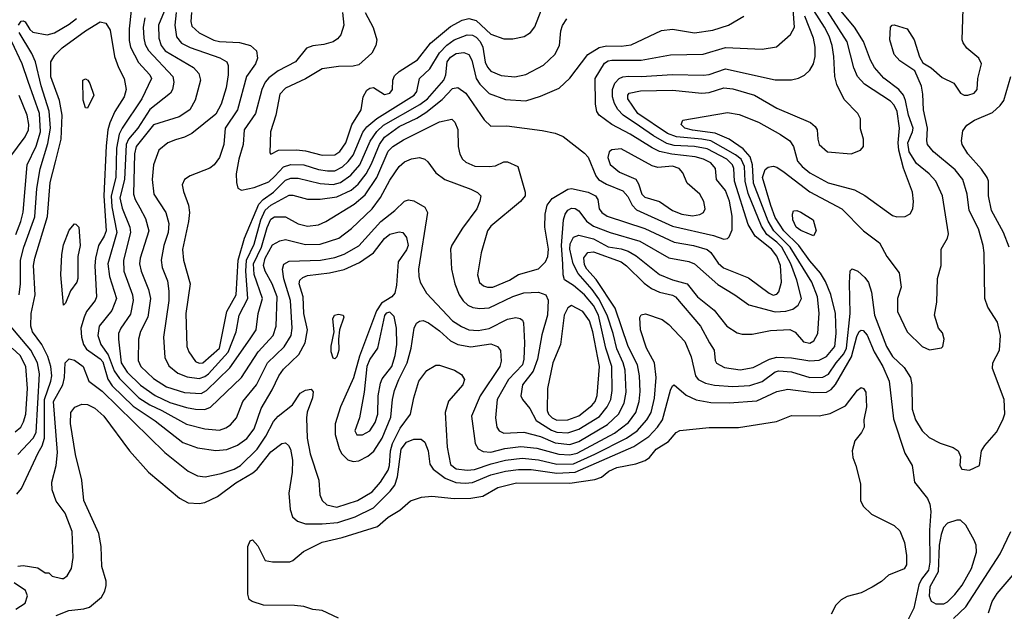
# Model space of a CAD drawing. Extents: x 997026 to 1115308, y 536381 to 619039.
# Tile 255 of 256: x 1048236 to 1053605, y 548331 to 551555. Entities that reach past the tile are written whole.
import ezdxf

# ---------------------------------------------------------------- set-up
doc = ezdxf.new("R2010")
doc.units = 0

msp = doc.modelspace()

# ---------------------------------------------------------------- linework, layer by layer
at = {"layer": '0CON20XD'}
for points in [[(1049054.2, 551675.8), (1048992.6, 551525), (1048993.9, 551455), (1049007, 551415), (1049028.9, 551385), (1049184.3, 551294.3), (1049212.4, 551262.4), (1049221.2, 551225), (1049192.7, 551117.3), (1049162.7, 551065), (1049104.8, 551025.2), (1048965, 550982.1), (1048870.4, 550865), (1048862, 550825), (1048857.1, 550605), (1048864.8, 550574.8), (1048890.4, 550530.4), (1048921.7, 550471.7), (1048940, 550405), (1048893.2, 550255), (1048888.9, 550225), (1048898.2, 550185), (1048938.4, 550085), (1048948.3, 550035), (1048935.2, 549935), (1048894.8, 549855.2), (1048884.1, 549815), (1048881.5, 549698.5), (1048896.6, 549665), (1048965, 549599.7), (1049036.5, 549555), (1049135, 549523.2), (1049225, 549518.6), (1049255, 549534.8), (1049382.5, 549657.5), (1049493.1, 549816.9), (1049524.7, 549865), (1049536.9, 549955), (1049560.2, 550035), (1049515, 550167.5), (1049511, 550225), (1049554.9, 550315), (1049585, 550423.1), (1049605, 550468.4), (1049625, 550480.3), (1049685, 550481.1), (1049755, 550443.3), (1049805, 550429.3), (1049865, 550436.9), (1049905, 550455.4), (1050059.5, 550550.5), (1050119.3, 550600.7), (1050183.8, 550696.2), (1050245, 550838.7), (1050270.4, 550865), (1050328.8, 550901.2), (1050525, 550999.2), (1050592.7, 551012.7), (1050607.8, 550997.8), (1050625, 550957.5), (1050626.4, 550865), (1050635, 550823.3), (1050650.6, 550795), (1050669.2, 550779.2), (1050717.4, 550757.4), (1050795, 550754.6), (1050830.2, 550759.8), (1050875, 550780), (1050895, 550781.4), (1050951.2, 550755), (1050992, 550615), (1050991.2, 550595), (1050966, 550565), (1050805, 550430), (1050786.2, 550405), (1050751.5, 550285), (1050732.9, 550165), (1050743.6, 550123.6), (1050765, 550105.4), (1050786.9, 550096.9), (1050815, 550097.6), (1050906.7, 550135), (1050955, 550166.2), (1051065, 550197.8), (1051103.5, 550235), (1051115.4, 550265), (1051119.1, 550305), (1051099.6, 550425), (1051100.8, 550495), (1051111.5, 550545), (1051139.4, 550580.6), (1051225, 550631.1), (1051245, 550636.2), (1051335, 550615.2), (1051375.5, 550595), (1051388.2, 550575), (1051395.5, 550525), (1051410, 550505), (1051439.4, 550485), (1051645, 550418), (1051805, 550342.2), (1051910, 550325), (1051985, 550303.4), (1052005, 550286.9), (1052045, 550228.9), (1052072.9, 550202.9), (1052209.1, 550149.1), (1052322, 550065), (1052345, 550054.6), (1052365, 550059.4), (1052375, 550072.5), (1052389, 550125), (1052384.5, 550215), (1052365, 550266.6), (1052335.3, 550305), (1052245.4, 550375.4), (1052208.7, 550438.7), (1052134.1, 550675), (1052130, 550745), (1052122.9, 550765), (1052091.6, 550795), (1051985, 550851.5), (1051915, 550864.9), (1051805, 550869.3), (1051765, 550881.1), (1051691.8, 550921.8), (1051615, 550975.2), (1051526.2, 551035), (1051496.9, 551066.9), (1051478.6, 551098.6), (1051468.1, 551135), (1051468, 551175), (1051481, 551209), (1051505.2, 551234.8), (1051525, 551244.2), (1051555, 551248.1), (1051625, 551245.2), (1051795, 551257.4), (1051965, 551253.2), (1051995, 551257.6), (1052085, 551287.8), (1052355, 551226.9), (1052445, 551228.1), (1052482.4, 551237.6), (1052515, 551252.9), (1052545, 551280), (1052563.8, 551315), (1052572.9, 551355), (1052573.6, 551405), (1052565, 551454), (1052517.8, 551575)], [(1049089.4, 551595), (1049081.6, 551525), (1049091.3, 551461.3), (1049118, 551428), (1049164.5, 551404.5), (1049327.8, 551347.8), (1049364.6, 551325), (1049373.2, 551305), (1049372.7, 551255), (1049361.1, 551185), (1049335, 551094.3), (1049305, 551040.4), (1049175.2, 550934.8), (1049135, 550915.3), (1049085, 550900.8), (1049042.9, 550885), (1048995, 550843.8), (1048966.3, 550763.7), (1048957.3, 550685), (1048968, 550605), (1049033.4, 550505), (1049048.4, 550445), (1049045.7, 550395), (1049022.3, 550325), (1049007.6, 550245), (1049013.3, 550205), (1049042, 550132), (1049049.8, 550075), (1049048.3, 550025), (1049020, 549825), (1049026.9, 549715), (1049049.6, 549669.6), (1049098.9, 549628.9), (1049148.2, 549608.2), (1049215, 549600.7), (1049245, 549610.2), (1049265, 549625.9), (1049372.7, 549742.7), (1049416.5, 549855), (1049432.3, 549945), (1049479.5, 550035), (1049468.4, 550185), (1049472.8, 550245), (1049515, 550331.1), (1049551.6, 550465), (1049575, 550517.8), (1049604.9, 550545.1), (1049705, 550599.2), (1049725, 550599.2), (1049805, 550577.5), (1049875, 550577.5), (1049965, 550589.4), (1050043.1, 550626.9), (1050081.6, 550658.4), (1050124.7, 550715.3), (1050155, 550769.3), (1050198.1, 550875), (1050225.9, 550915), (1050305, 550973.9), (1050401.1, 551018.9), (1050450.5, 551049.5), (1050538.9, 551121.1), (1050595, 551179.8), (1050625, 551185.8), (1050669.1, 551155), (1050769, 551009), (1050805, 550975.5), (1050892.4, 550977.6), (1051085, 550951.2), (1051155, 550937.1), (1051199.5, 550919.5), (1051315, 550828.1), (1051335, 550805.7), (1051377.8, 550705), (1051392.5, 550685), (1051435, 550658.7), (1051525, 550623.5), (1051552.7, 550592.7), (1051574.8, 550544.8), (1051598.8, 550518.8), (1051795, 550429.3), (1052018.5, 550378.5), (1052075, 550358.8), (1052095, 550362.2), (1052105, 550371.9), (1052120.4, 550409.6), (1052121.2, 550485), (1052106.1, 550566.1), (1052085, 550625.3), (1052035.4, 550685), (1052030, 550745), (1052004.6, 550775), (1051964.4, 550795), (1051918.3, 550808.3), (1051792.3, 550822.3), (1051725, 550837.8), (1051685, 550856.7), (1051565, 550932.3), (1051465, 550983.5), (1051395.3, 551035.3), (1051383.6, 551055), (1051374.7, 551094.7), (1051373.5, 551235), (1051425, 551318), (1051445, 551330.8), (1051465, 551334.8), (1051625.2, 551334.8), (1051785, 551364.2), (1051962.7, 551367.3), (1052085, 551403.1), (1052285, 551394.6), (1052362.6, 551407.4), (1052439.1, 551475), (1052460.5, 551515), (1052447.8, 551685)], [(1050988.4, 549795), (1050985.6, 549705), (1050977.8, 549675), (1050900.7, 549595), (1050839.1, 549485), (1050830.5, 549385), (1050836.7, 549335), (1050849.4, 549315), (1050875, 549301.6), (1050985, 549307.3), (1051075, 549282.8), (1051155, 549248.6), (1051235, 549239.7), (1051285, 549256.8), (1051440.9, 549349.1), (1051501.1, 549405), (1051532.4, 549465), (1051541.9, 549525), (1051537, 549645), (1051527, 549685), (1051491.8, 549761.8), (1051472.3, 549845), (1051439.3, 549945), (1051393.5, 550033.5), (1051357.6, 550085), (1051281.4, 550171.4), (1051254.5, 550224.5), (1051235.8, 550304.2), (1051236.9, 550333.1), (1051255, 550370.7), (1051285, 550380.8), (1051365, 550360.2), (1051445, 550316.9), (1051515, 550306.9), (1051554.3, 550294.3), (1051597.6, 550267.6), (1051725, 550165.8), (1051795, 550137.9), (1051876.2, 550116.2), (1051932.5, 550045), (1052022, 549972), (1052092.2, 549885), (1052148.8, 549848.8), (1052175, 549841.8), (1052229.3, 549840.7), (1052328.9, 549861.1), (1052435, 549867.3), (1052465, 549852.5), (1052509.8, 549799.8), (1052545, 549792.9), (1052566.2, 549805), (1052588.6, 549845), (1052594.7, 549955.3), (1052586.2, 550045), (1052555.2, 550125), (1052437.9, 550315), (1052348.6, 550405), (1052317, 550457), (1052237.4, 550665), (1052230.9, 550765), (1052218.1, 550808.1), (1052181.6, 550851.6), (1052105, 550903.7), (1052027.3, 550937.3), (1051905, 550953.4), (1051862.5, 550965), (1051842, 550985), (1051852.5, 551007.5), (1052095, 551049.1), (1052158.5, 551038.5), (1052265, 550997.7), (1052385, 550930.5), (1052435.3, 550895), (1052455.2, 550865.2), (1052476.8, 550785), (1052502, 550755), (1052545, 550720.6), (1052645, 550665.8), (1052787.7, 550627.7), (1052845, 550596.5), (1052995, 550488.6), (1053019.5, 550480.5), (1053065, 550482.5), (1053092.1, 550497.9), (1053105.5, 550524.5), (1053109.5, 550565), (1053103.6, 550615), (1053055.4, 550745.4), (1053029.7, 550845), (1053026.4, 550885), (1053033.7, 550965), (1053020.2, 551055), (1053005, 551089.3), (1052985, 551111.8), (1052841.8, 551205), (1052804.1, 551245), (1052784, 551294), (1052747, 551435), (1052594.8, 551675)], [(1048225, 548576.2), (1048255, 548580), (1048335, 548568), (1048375, 548540), (1048395, 548540), (1048412.5, 548522.5), (1048465, 548508.8), (1048475, 548508.8), (1048495, 548524), (1048517.5, 548565), (1048527.1, 548625), (1048522.3, 548765), (1048483.6, 548865), (1048435, 548932), (1048412.1, 548992.1), (1048410.5, 549035), (1048434, 549125), (1048442.8, 549197.2), (1048419.4, 549475), (1048470.4, 549565), (1048479.8, 549605), (1048484.7, 549685), (1048505, 549706.4), (1048535, 549698.9), (1048581.4, 549665), (1048613.1, 549585), (1048685, 549531.2), (1049026.4, 549196.4), (1049155, 549094.5), (1049205, 549069.5), (1049246.9, 549063.1), (1049335, 549081.4), (1049405, 549105.2), (1049440, 549125), (1049530, 549215), (1049578.1, 549285), (1049620, 549365), (1049644.5, 549395), (1049723.8, 549456.2), (1049765, 549520), (1049795, 549536), (1049825, 549542.5), (1049836.4, 549526.4), (1049832.9, 549495), (1049803.5, 549416.5), (1049798.9, 549385), (1049802.5, 549275), (1049819.8, 549189.8), (1049866.2, 549045), (1049873.1, 548965), (1049884.5, 548935), (1049911.2, 548911.2), (1049965, 548898.8), (1050077.8, 548935), (1050158, 548982), (1050203.2, 549035), (1050245, 549100.9), (1050252, 549125), (1050257.4, 549205), (1050267.8, 549245), (1050311, 549329), (1050366.9, 549405), (1050384.5, 549495), (1050412.7, 549585), (1050455, 549644.2), (1050505, 549672.9), (1050525, 549673.1), (1050606, 549646), (1050645, 549622.5), (1050661.4, 549595), (1050651.9, 549565), (1050573.8, 549476.2), (1050555.4, 549415), (1050566.7, 549225), (1050585, 549130.5), (1050615, 549108), (1050675, 549099.8), (1050715, 549104.1), (1050805.8, 549134.2), (1050885, 549155.1), (1050975, 549166), (1051065, 549156.6), (1051165, 549132.7), (1051254.9, 549135.1), (1051372.7, 549187.3), (1051544.1, 549275), (1051603.3, 549315), (1051656.1, 549375), (1051679.6, 549415), (1051697.2, 549492.8), (1051706.1, 549605), (1051696.9, 549685), (1051654.1, 549765), (1051621.1, 549865), (1051617.1, 549932.9), (1051625, 549946.2), (1051647.7, 549952.3), (1051738.8, 549921.2), (1051774.6, 549894.6), (1051861.8, 549801.8), (1051897.8, 549717.8), (1051920, 549615), (1051934.8, 549594.8), (1051974.8, 549574.8), (1052025, 549562.7), (1052125, 549555.7), (1052217.5, 549562.5), (1052285, 549583.8), (1052355, 549635.3), (1052375, 549640.8), (1052445, 549635.8), (1052545, 549604.8), (1052615, 549607), (1052646.3, 549623.7), (1052687.1, 549685), (1052729.9, 549735), (1052744.4, 549765), (1052763.3, 549955), (1052760.9, 550120.9), (1052763.6, 550186.4), (1052775, 550196.7), (1052806.7, 550185), (1052845, 550150), (1052863.7, 550123.7), (1052881.2, 550071.2), (1052897.4, 549945), (1052962.7, 549775), (1052995, 549719.7), (1053059, 549659), (1053093.1, 549605), (1053099.6, 549565), (1053101.9, 549431.9), (1053119.6, 549375), (1053157.3, 549315), (1053195, 549277.5), (1053255, 549247.8), (1053325, 549224.3), (1053353.8, 549205), (1053366.2, 549175), (1053361.9, 549125), (1053374, 549105), (1053415, 549100), (1053470, 549125), (1053481.2, 549205), (1053498, 549235), (1053562, 549308), (1053597.5, 549375), (1053607.5, 549407.5), (1053604.6, 549485), (1053540.6, 549655), (1053542.2, 549685), (1053579, 549755), (1053584.8, 549835), (1053567.5, 549907.5), (1053515, 549988), (1053497.9, 550035), (1053495.4, 550284.6), (1053489.6, 550325), (1053463.8, 550415), (1053413.6, 550515), (1053402.8, 550605), (1053378.5, 550685), (1053336.5, 550736.5), (1053218.5, 550835), (1053186.4, 550875), (1053181.5, 550895), (1053185.3, 550965), (1053163.5, 551065), (1053160.5, 551149.5), (1053152.5, 551192.5), (1053116.1, 551276.1), (1053035, 551331.2), (1053005, 551366.7), (1052980.6, 551445), (1052983.3, 551515), (1052992.5, 551525), (1053005, 551527.5), (1053075, 551506), (1053112.9, 551445), (1053142.7, 551352.7), (1053160.5, 551320.5), (1053205, 551294), (1053265, 551240), (1053329.1, 551209.1), (1053365, 551154.3), (1053385, 551144.5), (1053405, 551143.5), (1053441.2, 551155), (1053457.5, 551175), (1053460, 551235), (1053480.5, 551315), (1053466.7, 551345), (1053400.2, 551400.2), (1053379.7, 551429.7), (1053375.6, 551445), (1053379.6, 551615)], [(1048843.7, 551605), (1048832, 551505), (1048832.3, 551442.3), (1048839.3, 551405), (1048883.1, 551323.1), (1048944.6, 551255), (1048954.6, 551235), (1048901.9, 551125), (1048795, 550964.6), (1048778.9, 550931.1), (1048763, 550855), (1048759.9, 550695), (1048734.5, 550595), (1048738.9, 550535), (1048765.2, 550395), (1048716.4, 550225), (1048725.7, 550155), (1048764.2, 550035), (1048739.1, 549970.9), (1048670, 549885), (1048661.4, 549835), (1048679, 549785), (1048718.8, 549728.8), (1048751.6, 549641.6), (1048779.3, 549599.3), (1048885.1, 549495.1), (1048945, 549456.7), (1049010.6, 549425), (1049145, 549350), (1049245, 549325.3), (1049325, 549318), (1049359.6, 549330.4), (1049385, 549347.3), (1049417.5, 549385), (1049453.3, 549475), (1049526.3, 549565), (1049587.3, 549685), (1049677.8, 549772.2), (1049716.5, 549835), (1049722, 549875), (1049712.3, 550025), (1049676.2, 550143.8), (1049669.7, 550195), (1049676.2, 550223.8), (1049705, 550238.5), (1049875.2, 550244.8), (1049955, 550259.6), (1050005, 550277.8), (1050085, 550322.5), (1050204.6, 550455.4), (1050281.5, 550515), (1050335, 550565.7), (1050355, 550574), (1050385, 550568), (1050445, 550533.8), (1050460, 550505), (1050410.5, 550195), (1050411.5, 550155), (1050419.5, 550125), (1050453.3, 550065), (1050596.1, 549915), (1050645, 549883.1), (1050685, 549865.8), (1050735, 549862.3), (1050795, 549871.7), (1050895, 549922.7), (1050941.7, 549931.7), (1050965, 549927.5), (1050977.3, 549917.3), (1050982.4, 549902.4), (1050988.4, 549795)], [(1048804.4, 550185), (1048850.7, 550055), (1048854.8, 550025), (1048839.4, 549950.6), (1048788.1, 549875), (1048775.2, 549844.8), (1048773.7, 549815), (1048789.1, 549685), (1048821.6, 549635), (1048893.8, 549563.8), (1048975, 549507.9), (1049055, 549469), (1049145, 549441), (1049195, 549432.4), (1049245, 549430.5), (1049276, 549444), (1049444.5, 549605.5), (1049535.4, 549744.6), (1049618.4, 549835), (1049634.7, 549884.7), (1049639.5, 550045), (1049612.6, 550115), (1049574.2, 550185), (1049565.7, 550215), (1049573.8, 550255), (1049615, 550328.7), (1049655, 550350.5), (1049685, 550357.1), (1049795, 550330.7), (1049875, 550331.1), (1049976.5, 550365), (1050045, 550418.2), (1050157.1, 550525), (1050204, 550586), (1050255, 550681.5), (1050305, 550755.5), (1050335, 550780.4), (1050372.8, 550797.2), (1050415, 550804.6), (1050445.3, 550795.3), (1050461.5, 550781.5), (1050505, 550720), (1050554.3, 550684.3), (1050695, 550632.2), (1050733, 550613), (1050750, 550595), (1050745.6, 550565.6), (1050728.5, 550525), (1050650.8, 550419.2), (1050592.6, 550327.4), (1050584.6, 550305), (1050590.4, 550195), (1050608.7, 550115), (1050631.8, 550055), (1050653.2, 550023.2), (1050680.3, 550000.3), (1050706.9, 549986.9), (1050745, 549982.2), (1050795, 549985.3), (1050925, 550046.6), (1050985, 550067.5), (1051065, 550071), (1051105.2, 550055.2), (1051117.3, 550027.3), (1051114.1, 549945), (1051082.1, 549837.9), (1051058.8, 549705), (1051035, 549638.9), (1050977.6, 549565), (1050969.3, 549505), (1050976.7, 549485), (1051016.9, 549436.9), (1051051.4, 549371.4), (1051135, 549318.2), (1051165, 549306.4), (1051225, 549303.8), (1051285, 549323.5), (1051397.6, 549392.4), (1051438.7, 549445), (1051459.2, 549485), (1051465.6, 549535), (1051463.8, 549665), (1051431.5, 549765), (1051391.2, 549945), (1051365, 549996.9), (1051316.4, 550056.4), (1051255, 550107.4), (1051206.7, 550136.7), (1051199.2, 550165), (1051197.7, 550225), (1051189.4, 550325), (1051200.4, 550465), (1051209.8, 550495), (1051225, 550516.9), (1051245, 550527.5), (1051265, 550526.2), (1051285, 550513.4), (1051326.8, 550456.8), (1051365, 550430.6), (1051455, 550395.2), (1051618.2, 550348.2), (1051775, 550258.1), (1051885, 550237.1), (1051914.5, 550225), (1052042.3, 550112.3), (1052135, 550056.7), (1052211.1, 550001.1), (1052355, 549962.6), (1052412.7, 549967.3), (1052451.4, 549978.6), (1052479.8, 550000.2), (1052499.7, 550035), (1052474, 550135), (1052440.1, 550225), (1052391.5, 550315), (1052365, 550343.3), (1052310.3, 550385), (1052280.3, 550430.3), (1052208.1, 550608.1), (1052191.4, 550675), (1052188, 550755), (1052169.4, 550795), (1052139.8, 550819.8), (1052004.6, 550894.6), (1051955.1, 550905.1), (1051817, 550917), (1051768.9, 550935), (1051606.2, 551045), (1051551.5, 551125), (1051551.5, 551145), (1051560, 551155), (1051621.6, 551168.4), (1051795, 551171.3), (1051955, 551154.2), (1051995, 551159.5), (1052075, 551183.4), (1052125, 551178.8), (1052242.9, 551145), (1052365, 551072.7), (1052548, 550995), (1052573.7, 550973.7), (1052584.3, 550955), (1052587.1, 550905), (1052595.5, 550875.5), (1052641.2, 550835), (1052770, 550825), (1052820, 550845), (1052837.5, 550865), (1052836.7, 550905), (1052820.5, 550960.5), (1052820, 551015), (1052806, 551045), (1052731.2, 551121.2), (1052692, 551202), (1052680, 551245), (1052675.7, 551355), (1052666.5, 551415), (1052648.8, 551465), (1052624.8, 551515), (1052565.5, 551605)], [(1050119.6, 551595), (1050162.8, 551512.8), (1050183.1, 551445), (1050178.6, 551415), (1050156.2, 551373.8), (1050085, 551310), (1050055, 551302.2), (1049975, 551299.5), (1049885, 551287.3), (1049795, 551233.8), (1049685, 551182.7), (1049655, 551149.4), (1049632, 551035), (1049602.7, 550945), (1049600, 550830), (1049605, 550822.5), (1049646.2, 550843.8), (1049746.1, 550846.1), (1049795, 550841.3), (1049885, 550816.7), (1049955, 550818.4), (1049982, 550838), (1050013.4, 550885), (1050047.3, 550982.7), (1050097.7, 551065), (1050108.5, 551135), (1050128.9, 551171.1), (1050145, 551182.9), (1050165, 551185.6), (1050225, 551148.5), (1050254.3, 551155), (1050268.2, 551175), (1050270, 551225), (1050280.1, 551249.9), (1050305, 551272.3), (1050405, 551336.2), (1050475, 551426.8), (1050585, 551517.7), (1050647.8, 551552.2), (1050685, 551562.7), (1050725, 551551), (1050805, 551476.7), (1050875, 551450.4), (1050925, 551451.3), (1050985.9, 551464.1), (1051020.6, 551485), (1051044.3, 551515.7), (1051078.7, 551605)], [(1050857.4, 549752.6), (1050861.8, 549695), (1050853.6, 549665), (1050747.5, 549505), (1050699.4, 549395), (1050718.8, 549245), (1050736.4, 549216.4), (1050762.7, 549202.7), (1050805, 549198.7), (1050881.6, 549218.4), (1050968.8, 549228.8), (1051055, 549219.5), (1051175, 549187.1), (1051235, 549183), (1051275, 549192.2), (1051478.7, 549301.3), (1051555, 549360.5), (1051595.6, 549415), (1051614, 549475), (1051619.8, 549529.8), (1051616.1, 549615), (1051605.2, 549675), (1051554.4, 549775), (1051483.6, 549983.6), (1051379, 550139), (1051328.4, 550195), (1051315, 550218.8), (1051311.8, 550258.2), (1051332.9, 550287.1), (1051365, 550289.6), (1051515, 550235.2), (1051545, 550214.2), (1051640.1, 550120.1), (1051680.8, 550090.8), (1051725, 550069.8), (1051794.8, 550054.8), (1051811.8, 550045), (1051948.7, 549885), (1051997.7, 549795), (1052023.1, 549755), (1052027.9, 549697.9), (1052035, 549683.1), (1052079.1, 549659.1), (1052165, 549646.7), (1052235, 549660), (1052323.8, 549705), (1052365, 549716), (1052445, 549713), (1052545, 549695.6), (1052595, 549699.8), (1052635, 549719.4), (1052680.8, 549775), (1052688.7, 549845), (1052684.8, 549955), (1052658.3, 550058.3), (1052629.3, 550129.3), (1052603.3, 550173.3), (1052545, 550241), (1052484.6, 550325), (1052402.2, 550405), (1052355, 550476.9), (1052332.3, 550542.3), (1052286.5, 550695), (1052300.4, 550739.6), (1052317.7, 550752.3), (1052345, 550756.9), (1052365, 550751.4), (1052405.1, 550725.1), (1052545, 550618.1), (1052718.2, 550525), (1052836.7, 550405), (1052925, 550339.2), (1052964.4, 550264.4), (1053032, 550175), (1053042.3, 550097.7), (1053022.5, 550035), (1053022.5, 549965), (1053074.4, 549854.4), (1053156.7, 549775), (1053196.1, 549756.1), (1053262.5, 549767.5), (1053270, 549775), (1053276.2, 549815), (1053268, 549848), (1053246.7, 549875), (1053223.8, 549945), (1053237.5, 550015), (1053240.8, 550145), (1053260, 550215), (1053260, 550305), (1053294.5, 550365.5), (1053300.9, 550389.1), (1053267.5, 550595), (1053231.5, 550675), (1053195, 550715.3), (1053125, 550771.6), (1053085.2, 550835), (1053078.3, 550885), (1053104.4, 550945), (1053107, 550965), (1053081.7, 551035), (1053065.9, 551115), (1053054.3, 551144.3), (1053030, 551175), (1052947.5, 551237.5), (1052897.6, 551295), (1052875, 551334.4), (1052837.2, 551437.2), (1052787.7, 551515), (1052705, 551614.1)], [(1048229.5, 551525), (1048243.3, 551546.7), (1048255, 551549.5), (1048265, 551544.4), (1048291.8, 551501.8), (1048307.8, 551487.8), (1048385, 551473.7), (1048425, 551483.8), (1048505, 551530.8), (1048545, 551561.7)], [(1048919, 551565), (1048908.3, 551515), (1048911.9, 551455), (1048920.4, 551420.4), (1048937.3, 551387.3), (1049070, 551245), (1049076.1, 551215), (1049068.2, 551175), (1049057.9, 551155), (1048945, 551066.8), (1048880.8, 550965), (1048829.2, 550905), (1048815.6, 550875), (1048808, 550685), (1048781.2, 550585), (1048795, 550527.5), (1048836.9, 550425), (1048840.8, 550395), (1048802.3, 550245), (1048804.4, 550185)], [(1049173.1, 551595), (1049169.3, 551545), (1049175, 551520), (1049214.1, 551484.1), (1049295, 551444.8), (1049325, 551437.1), (1049435, 551431.3), (1049493.8, 551415), (1049527.5, 551385), (1049533.3, 551345), (1049521.8, 551315), (1049472.4, 551245), (1049423.8, 551065), (1049356.2, 550965), (1049348.3, 550875), (1049325, 550804.3), (1049296, 550764), (1049273.1, 550746.9), (1049166, 550705), (1049134.4, 550685), (1049122.2, 550655), (1049128.5, 550618.5), (1049155.4, 550545.4), (1049161.2, 550505), (1049156.8, 550455), (1049122.9, 550302.9), (1049128.9, 550245), (1049166.1, 550116.1), (1049140.9, 549955), (1049147.5, 549775), (1049157.5, 549745), (1049195, 549692.3), (1049215, 549682.9), (1049235, 549684.7), (1049326.2, 549765), (1049365.4, 549964.6), (1049417.1, 550055), (1049426.8, 550245), (1049461.2, 550365), (1049539.8, 550550.2), (1049564, 550576), (1049619.2, 550615), (1049685, 550681.5), (1049715, 550691.7), (1049755, 550691.9), (1049873.5, 550663.5), (1049945, 550657.9), (1049985, 550668.9), (1050042.3, 550707.7), (1050090.6, 550765), (1050146.9, 550893.1), (1050183, 550947), (1050220, 550980), (1050416.9, 551093.1), (1050459.2, 551125), (1050549, 551225), (1050559.8, 551255), (1050566.2, 551325), (1050585, 551351.1), (1050615, 551370.9), (1050657.3, 551377.3), (1050685.6, 551365.6), (1050701.4, 551335), (1050724.1, 551235), (1050744.8, 551204.8), (1050795, 551154), (1050885, 551120), (1050995, 551113.1), (1051075, 551138.5), (1051177.9, 551182.1), (1051235, 551236.9), (1051333.5, 551366.5), (1051395.6, 551404.4), (1051435, 551413.8), (1051515, 551411), (1051570.7, 551419.3), (1051735, 551497.3), (1051795, 551503.8), (1051915, 551483.3), (1052015, 551498.9), (1052100, 551525), (1052185, 551574.4)], [(1049996.2, 551595), (1050004.1, 551525), (1049987.1, 551472.9), (1049969.1, 551450.9), (1049945, 551434.6), (1049895, 551420.6), (1049835, 551413.8), (1049800.4, 551399.6), (1049739.5, 551325), (1049645, 551276.3), (1049595, 551238.9), (1049575, 551214.5), (1049555.8, 551175), (1049521.4, 551045), (1049460, 550955), (1049454.7, 550875), (1049430.5, 550795), (1049416.9, 550715), (1049417.5, 550667.5), (1049425, 550636.7), (1049446, 550626), (1049515, 550640.9), (1049595, 550671.6), (1049626.7, 550703.3), (1049675, 550753.5), (1049713.5, 550766.5), (1049785, 550764.8), (1049865, 550738.9), (1049915, 550731.6), (1049955, 550732.6), (1049996, 550754), (1050027.6, 550782.4), (1050053.3, 550816.7), (1050107.7, 550942.3), (1050127.8, 550972.2), (1050182.4, 551017.6), (1050387.4, 551145), (1050401.1, 551165), (1050416, 551235), (1050472.8, 551287.2), (1050525.2, 551375), (1050565, 551416.4), (1050605, 551446), (1050675, 551472.5), (1050705, 551470.6), (1050725, 551460.4), (1050746.5, 551436.5), (1050761.5, 551405), (1050774.1, 551324.1), (1050786, 551296), (1050805, 551274.1), (1050860.5, 551250.5), (1050935, 551244.7), (1050995, 551256.5), (1051092.1, 551307.9), (1051153.6, 551366.4), (1051178.5, 551415), (1051186.9, 551495), (1051195.9, 551524.1), (1051219.9, 551560.1)], [(1048219.8, 548970.2), (1048245, 548999.4), (1048336.4, 549195), (1048357.6, 549232.4), (1048371.5, 549275), (1048370.9, 549485), (1048406.5, 549585), (1048411, 549615), (1048406, 549666), (1048389.3, 549719.3), (1048355.9, 549785.9), (1048305.8, 549855), (1048296.2, 549885), (1048297.5, 549955), (1048321, 550055), (1048311, 550215), (1048318, 550255), (1048386.7, 550483.3), (1048402, 550668), (1048430.7, 550780.7), (1048461.6, 550905), (1048466.7, 551035), (1048453.2, 551115), (1048405, 551244), (1048405.9, 551325), (1048427, 551363), (1048467.9, 551402.1), (1048595, 551494), (1048675, 551543.1), (1048705, 551536.7), (1048728.8, 551498.8), (1048752.6, 551355), (1048774.3, 551294.3), (1048805.4, 551235), (1048815.9, 551175.9), (1048806.4, 551135), (1048754.8, 551055.2), (1048726.5, 550993.5), (1048716.8, 550955), (1048708.1, 550868.1), (1048694.9, 550595.1), (1048707.1, 550405), (1048696.5, 550375), (1048665.4, 550324.6), (1048648.9, 550255), (1048646.1, 550213.9), (1048655.3, 550045), (1048646.7, 550025), (1048600.6, 549965), (1048586.7, 549935), (1048569.4, 549875), (1048572, 549825), (1048584.3, 549785), (1048599.8, 549759.8), (1048675, 549707.1), (1048690, 549690), (1048717, 549597), (1048740.7, 549560.7), (1048855, 549449.1), (1048975, 549368.8), (1049125, 549250.6), (1049205, 549222.5), (1049305, 549207.6), (1049365, 549212.9), (1049423.7, 549236.3), (1049475, 549272.4), (1049514.2, 549325), (1049553.2, 549436.8), (1049612.1, 549537.9), (1049648.6, 549615), (1049675, 549650.7), (1049758.6, 549731.4), (1049792.7, 549795), (1049804.3, 549865.7), (1049785.7, 549955), (1049781.5, 550045), (1049759.5, 550115), (1049763.6, 550135), (1049779, 550151), (1049805, 550161.6), (1049925, 550175.2), (1050005.4, 550194.6), (1050088.8, 550231.2), (1050165, 550285.3), (1050225, 550362.9), (1050255, 550385.9), (1050305, 550398.9), (1050325, 550396.2), (1050345, 550368.6), (1050353.9, 550325), (1050345, 550300.8), (1050300.2, 550235), (1050290.7, 550109.3), (1050281.8, 550065), (1050265.5, 550045), (1050209.5, 550010.5), (1050181.3, 549968.7), (1050088.7, 549721.3), (1050056.9, 549603.1), (1049984.8, 549445.2), (1049956.9, 549353.1), (1049955.3, 549295.3), (1049977.7, 549217.7), (1049991.2, 549191.2), (1050025, 549156.9), (1050055, 549147.3), (1050085, 549150.7), (1050135, 549176.7), (1050166.1, 549203.9), (1050211.7, 549275), (1050260.4, 549389.6), (1050268.7, 549485), (1050280, 549535), (1050302.7, 549595), (1050349.1, 549685), (1050370.5, 549765), (1050386.1, 549875), (1050399.5, 549900.5), (1050415, 549912.5), (1050435, 549915.5), (1050465, 549902.5), (1050525, 549860.4), (1050585.5, 549805.5), (1050625, 549785.3), (1050695, 549772.9), (1050805, 549789), (1050840.9, 549775), (1050857.4, 549752.6)], [(1048232.9, 550055), (1048241, 550115), (1048240.6, 550245), (1048259.3, 550315), (1048318.4, 550481.6), (1048329.8, 550635), (1048347.1, 550742.9), (1048388.9, 550881.1), (1048403.7, 550965), (1048397.1, 551057.1), (1048352.4, 551195), (1048321.2, 551325), (1048301.2, 551371.2), (1048233.5, 551485)], [(1048215.2, 550385), (1048242.5, 550455), (1048253.9, 550506.1), (1048277.3, 550765), (1048325, 550865.4), (1048349.2, 550945), (1048343.1, 551045), (1048281.9, 551218.1), (1048249.2, 551315), (1048193, 551435)], [(1048605, 551073.3), (1048593.8, 551075), (1048582.3, 551117.7), (1048580, 551225), (1048595, 551232.5), (1048607.5, 551225), (1048617.7, 551207.7), (1048640, 551145), (1048605, 551073.3)], [(1053631.8, 550315), (1053600.4, 550395), (1053534.2, 550515), (1053517.9, 550595), (1053518, 550675), (1053511.1, 550695), (1053480.3, 550740.3), (1053406, 550825), (1053374.6, 550875), (1053371.2, 550895), (1053379.4, 550950.6), (1053399.5, 550980.5), (1053441.9, 551008.1), (1053540, 551050), (1053582.3, 551087.7), (1053602.7, 551115), (1053640.6, 551245)], [(1048181.5, 550805), (1048265, 550916.2), (1048284.3, 550955), (1048285.2, 550985), (1048276, 551035), (1048232.6, 551142.6)], [(1051904.1, 550485.9), (1051945, 550493.1), (1051964.3, 550505), (1051974.4, 550525), (1051966.4, 550565), (1051943.8, 550605), (1051875, 550664.5), (1051851.3, 550721.3), (1051831.1, 550745), (1051795, 550757.6), (1051715, 550750.4), (1051685, 550758.2), (1051515, 550851.8), (1051465, 550845.7), (1051450.8, 550835), (1051443.1, 550805), (1051456, 550766), (1051505.6, 550725), (1051595.5, 550685.5), (1051610.9, 550660.9), (1051628.9, 550605), (1051645, 550588.7), (1051723.9, 550563.9), (1051795, 550515.3), (1051846.1, 550496.1), (1051904.1, 550485.9)], [(1052565, 550377.5), (1052495, 550405.6), (1052469.4, 550425), (1052451.5, 550465), (1052449.2, 550495), (1052455, 550513.3), (1052474, 550516), (1052495, 550507.1), (1052562, 550465), (1052578, 550405), (1052565, 550377.5)], [(1048475, 550000), (1048460, 550165), (1048466.1, 550276.1), (1048475, 550327.5), (1048505, 550407.5), (1048535, 550442.5), (1048541.7, 550441.7), (1048557.5, 550425), (1048565.7, 550325), (1048552, 550265), (1048552, 550145), (1048548, 550125), (1048512.9, 550077.1), (1048485, 550010), (1048475, 550000)], [(1051165, 549373.4), (1051225, 549374.8), (1051285, 549395.9), (1051355, 549451.8), (1051374.2, 549475), (1051385, 549506.7), (1051398.1, 549665), (1051361.1, 549855), (1051342.5, 549915), (1051306.2, 549965), (1051245, 549998.5), (1051225, 549985.6), (1051205.4, 549945), (1051183.9, 549785), (1051142.7, 549685), (1051113.3, 549545), (1051112.8, 549425), (1051118.8, 549405), (1051139.7, 549385), (1051165, 549373.4)], [(1049955, 549707.5), (1049945, 549710), (1049934.2, 549745), (1049934.3, 549775.7), (1049950, 549855), (1049943.8, 549925), (1049952.5, 549945), (1049975, 549951.2), (1050000, 549945), (1050002.5, 549935), (1049978.8, 549865), (1049973.8, 549815), (1049976.7, 549755), (1049965, 549717.5), (1049955, 549707.5)], [(1050105, 549292.9), (1050145.4, 549315), (1050175, 549359.1), (1050188.6, 549405), (1050190.6, 549505), (1050203.3, 549575), (1050212.9, 549597.1), (1050264.4, 549665), (1050283.3, 549725), (1050292, 549785), (1050290.4, 549875), (1050276.9, 549936.9), (1050255, 549961.6), (1050235, 549956.7), (1050225, 549942.3), (1050187, 549765), (1050145, 549704.7), (1050129.2, 549665), (1050114.4, 549525.6), (1050088.7, 549385), (1050062.7, 549315), (1050075, 549293.1), (1050105, 549292.9)], [(1048224.8, 549185.2), (1048310.2, 549275), (1048326.5, 549305), (1048344.5, 549625), (1048333.1, 549685), (1048296.7, 549755), (1048178.9, 549895)], [(1048435, 548308.2), (1048503.9, 548336.1), (1048585, 548343.6), (1048616, 548354), (1048682.4, 548407.6), (1048699.7, 548440.3), (1048707.6, 548472.4), (1048706.5, 548495), (1048683.5, 548575), (1048679.6, 548685), (1048667.7, 548755), (1048585.3, 548935), (1048573.9, 549045), (1048540.2, 549185), (1048512.9, 549355), (1048515.4, 549415), (1048537.3, 549442.7), (1048575, 549459.3), (1048605, 549458.2), (1048645, 549437.3), (1048695.4, 549395), (1048834.7, 549204.7), (1048938.8, 549088.8), (1049106.8, 548946.8), (1049155, 548922.7), (1049215, 548919.2), (1049245, 548924.6), (1049315, 548956.8), (1049415, 549030.8), (1049507.2, 549085), (1049530.7, 549105), (1049605, 549200.3), (1049665, 549245.4), (1049685, 549249.2), (1049701.5, 549235), (1049711.9, 549215), (1049722.9, 549155), (1049721.1, 549088.9), (1049703.8, 548975), (1049710.5, 548885), (1049723.1, 548845), (1049751.3, 548821.3), (1049795, 548808.1), (1049885, 548807.5), (1049970.8, 548815), (1050065, 548846), (1050165, 548894.8), (1050255.8, 548985), (1050281, 549019), (1050296.8, 549063.2), (1050315.2, 549215), (1050345, 549253.1), (1050385, 549268.7), (1050425, 549268.5), (1050445, 549252.9), (1050463.6, 549205), (1050472.8, 549132.8), (1050490, 549105), (1050555, 549056.6), (1050613.6, 549033.6), (1050665, 549029.1), (1050705, 549033.3), (1050805, 549074.9), (1050885, 549095.5), (1050955, 549103.9), (1051025, 549103.6), (1051165, 549083.3), (1051265, 549089.3), (1051585, 549228.9), (1051666, 549284), (1051713.9, 549335), (1051740, 549375), (1051785, 549535.7), (1051795, 549559.2), (1051805, 549566), (1051869.8, 549509.8), (1051923.9, 549483.9), (1052005, 549469.5), (1052105, 549466.6), (1052255, 549478.3), (1052365, 549528.6), (1052425, 549541.9), (1052565, 549523.7), (1052634.5, 549525.5), (1052660.3, 549539.7), (1052685, 549567.1), (1052771.5, 549718.5), (1052801.2, 549828.8), (1052814, 549856), (1052825, 549862.9), (1052835, 549861.2), (1052856.3, 549836.3), (1052895.1, 549745.1), (1052943, 549665), (1052977.5, 549585), (1053000.5, 549380.5), (1053063.1, 549193.1), (1053101.4, 549125), (1053115.7, 549035), (1053185.3, 548945.3), (1053199.1, 548915), (1053204.1, 548875), (1053197.5, 548772.5), (1053199.1, 548599.1)], [(1048211.4, 549308.6), (1048241.5, 549335), (1048257.2, 549362.8), (1048269.3, 549405), (1048279.2, 549545), (1048269, 549665), (1048238.5, 549725), (1048195, 549765.2)], [(1049975, 548294), (1049885, 548336), (1049835, 548341.2), (1049785, 548356.7), (1049735, 548363.3), (1049565, 548363.8), (1049504.1, 548384.1), (1049487.5, 548395), (1049480, 548425), (1049480, 548685), (1049492.5, 548715), (1049505, 548720), (1049535, 548687.5), (1049575, 548607.5), (1049615, 548600), (1049709.3, 548600.7), (1049725, 548607.5), (1049782.6, 548657.4), (1049885, 548707.8), (1049995, 548733.1), (1050186.8, 548793.2), (1050245, 548843.1), (1050308.7, 548881.3), (1050366.5, 548933.5), (1050426.8, 548953.2), (1050482.4, 548957.6), (1050605, 548946.5), (1050695, 548947.6), (1050760.8, 548959.2), (1050843.8, 549005), (1050945, 549031.3), (1051235, 549028.4), (1051371.6, 549048.4), (1051408.8, 549061.2), (1051448, 549095), (1051492, 549115), (1051595, 549135.3), (1051647.2, 549152.8), (1051670.5, 549169.5), (1051705.5, 549215), (1051773.5, 549256.5), (1051815, 549306), (1051835, 549316), (1051995, 549332.9), (1052155, 549332.9), (1052362.5, 549365), (1052445, 549398), (1052595, 549395.6), (1052655, 549409.1), (1052739.3, 549450.7), (1052805, 549536), (1052825, 549550), (1052836.7, 549545), (1052849.2, 549525), (1052852.5, 549445), (1052838.8, 549375), (1052840, 549335), (1052826.7, 549305), (1052790.3, 549259.7), (1052774.3, 549205), (1052778.8, 549168.8), (1052795.8, 549125), (1052820, 549025), (1052820, 548935), (1052834.4, 548904.4), (1052880.9, 548860.9), (1053005, 548798), (1053035, 548770), (1053060, 548705), (1053072, 548635), (1053071.2, 548585), (1053058.3, 548561.7), (1052972.5, 548527.5), (1052935, 548493.3), (1052885, 548462), (1052825, 548432), (1052747.7, 548412.3), (1052716, 548394), (1052685.9, 548364.1), (1052660, 548315)], [(1053275, 548371.3), (1053295, 548383.2), (1053335, 548423.1), (1053375, 548473.6), (1053425.3, 548565), (1053453.6, 548653.6), (1053450.9, 548690.9), (1053439.5, 548719.5), (1053395, 548801.2), (1053365, 548827.5), (1053345, 548827.1), (1053295, 548811.5), (1053273.2, 548786.8), (1053259.9, 548750.1), (1053249.4, 548690.6), (1053243.3, 548546.7), (1053199.5, 548465), (1053195.3, 548415), (1053205, 548385.6), (1053231.7, 548371.7), (1053275, 548371.3)], [(1053328.2, 548291.8), (1053395, 548354.7), (1053582, 548645), (1053641.1, 548765)], [(1053518.2, 548321.8), (1053539.1, 548385), (1053565, 548428.1), (1053675.7, 548555), (1053924.1, 548725.9), (1053975, 548776.7), (1053995, 548787.5), (1054008, 548778), (1054018.5, 548725), (1054014.6, 548645), (1053995, 548580.6), (1053957.7, 548542.3), (1053941.1, 548508.9), (1053909.6, 548315)], [(1053199.1, 548599.1), (1053190.7, 548555), (1053153.5, 548506.5), (1053138.6, 548475), (1053112.2, 548347.8), (1053075.8, 548275)], [(1048215, 548342.2), (1048265.5, 548374.5), (1048278.8, 548415), (1048267.5, 548445), (1048206.4, 548486.4)]]:
    msp.add_lwpolyline(points, dxfattribs=at)

doc.saveas('drawing.dxf')
